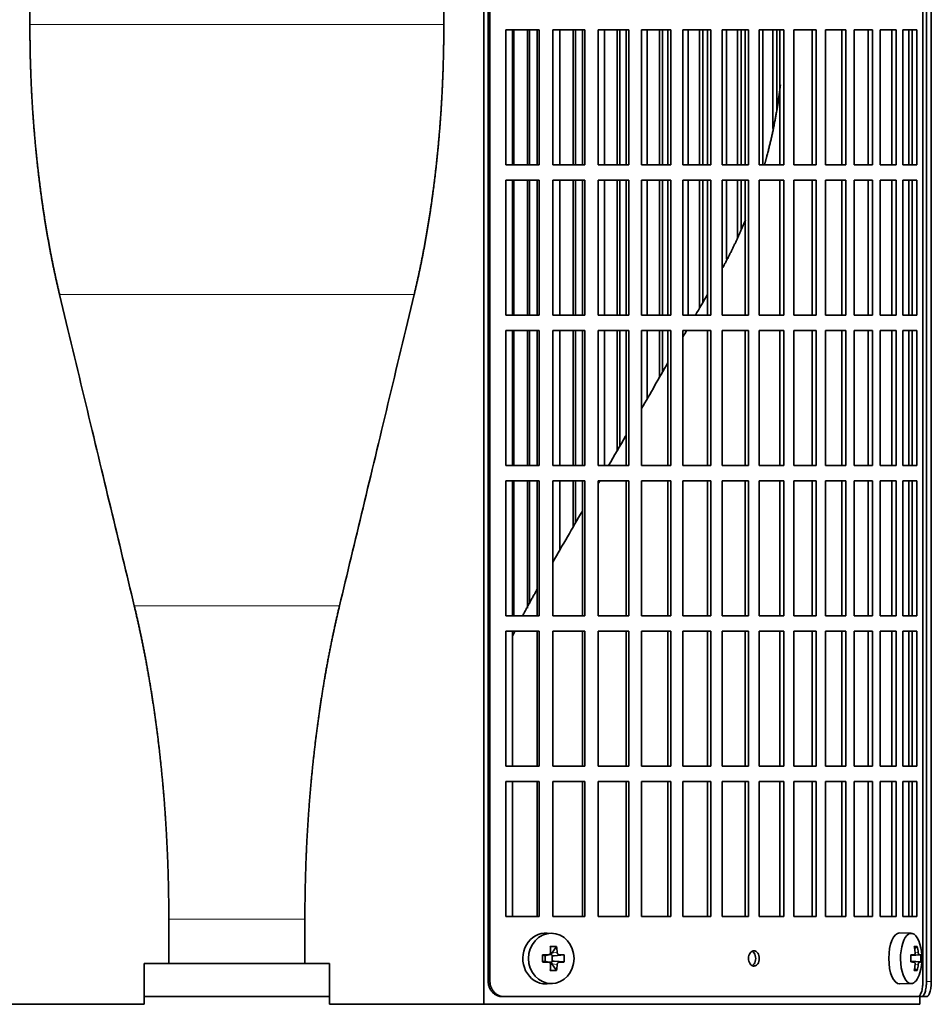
# Model space of a CAD drawing. Header units: millimetres. Extents: x 418 to 1302, y -1347 to 1467.
# Tile 12 of 25: x 525 to 704, y -68 to 125. Entities that reach past the tile are written whole.
import ezdxf

# ---------------------------------------------------------------- set-up
doc = ezdxf.new("R2010")
doc.units = ezdxf.units.MM
for name, color, linetype in [('M5X8_UNI7687', 7, 'Continuous'), ('VSI344-454_FILTR', 7, 'Continuous'), ('VSI344-454_SUPPO', 7, 'Continuous')]:
    doc.layers.add(name, color=color, linetype=linetype)

# ---------------------------------------------------------------- blocks, each defined once
blk = doc.blocks.new('SE')
at = {"layer": 'M5X8_UNI7687', "color": 7, "linetype": 'Continuous', "lineweight": 35}
for p, q in [((629.72, -54.49), (628.66, -54.42)), ((700.09, -54.48), (697.83, -54.41)), ((630.5, -57.08), (629.59, -58.38)), ((701.27, -57.08), (700.75, -57.47)), ((627.76, -58.72), (628.17, -58.88)), ((628.21, -58.88), (628.97, -58.69)), ((628.26, -59.96), (628.26, -58.87)), ((628.94, -58.66), (629.45, -58.66)), ((629.62, -58.85), (629.62, -59.98)), ((631.99, -58.72), (630.04, -58.88)), ((699.99, -58.77), (700.66, -58.7)), ((701.96, -58.72), (699.99, -58.86)), ((627.76, -60.1), (628.17, -59.95)), ((628.97, -60.14), (628.21, -59.94)), ((629.45, -60.16), (628.96, -60.16)), ((630.5, -61.75), (629.59, -60.44)), ((631.99, -60.1), (630.04, -59.95)), ((701.96, -60.1), (699.99, -59.96)), ((700.66, -60.12), (699.99, -60.06)), ((701.27, -61.75), (700.75, -61.36)), ((628.66, -64.4), (629.72, -64.33)), ((697.83, -64.41), (700.09, -64.34))]:
    blk.add_line(p, q, dxfattribs=at)
at = {"layer": 'M5X8_UNI7687', "color": 4, "linetype": 'Continuous', "lineweight": 9}
for p, q in [((628.17, -58.88), (628.86, -58.7)), ((629.59, -58.38), (630.6, -58.2)), ((631.05, -58.7), (630.04, -58.88)), ((701.67, -58.7), (699.99, -58.86)), ((699.99, -58.77), (700.65, -58.7)), ((700.85, -58.26), (701.46, -58.2)), ((628.86, -60.12), (628.17, -59.95)), ((630.6, -60.62), (629.59, -60.44)), ((630.04, -59.95), (631.05, -60.12)), ((699.99, -59.97), (701.67, -60.12)), ((700.65, -60.12), (699.99, -60.06)), ((701.46, -60.62), (700.85, -60.56))]:
    blk.add_line(p, q, dxfattribs=at)
at = {"layer": 'M5X8_UNI7687', "color": 7, "linetype": 'Continuous', "lineweight": 35}
for centre, radius, start, end in [((692.18, -59.41), 10, 343.7273, 16.2727), ((677.11, -59.41), 49.36, 179.1963, 180.8037), ((621.41, -59.41), 10.6, 356.2556, 3.7444), ((692.56, -59.41), 9.42, 355.7871, 4.2129)]:
    blk.add_arc(centre, radius, start, end, dxfattribs=at)
for centre, major_axis, ratio, start_param, end_param in [((700.07, -59.41), (0, -4.93), 0.422618, 2.175256, 6.283185), ((628.39, -59.41), (0, -5), 0.906308, 3.081955, 6.283185), ((697.8, -59.41), (0, -5), 0.422618, 3.141593, 6.283185), ((626.71, -62.48), (8.86, 2.7), 0.529916, 0.974266, 1.123958), ((625.92, -59.41), (0, 10), 0.34202, -1.449667, -1.335108), ((625.64, -59.41), (0, 10), 0.5, -1.449667, -1.335108), ((694.18, -62.48), (7.75, 5.06), 0.247104, 0.286808, 0.4365), ((692.26, -59.41), (0, 10), 0.866025, 4.833518, 4.948078), ((692.13, -59.41), (0, 10), 0.939693, 4.833518, 4.948078), ((625.78, -59.57), (9.99, 0.37), 0.07899, 1.254131, 1.36869), ((628.17, -58.38), (-0.03, 0.507), 0.355475, 2.983295, 3.209876), ((630.05, -58.38), (-0.561, -0.512), 0.450112, 5.177855, 5.696055), ((629.85, -58.41), (-0.019, -0.502), 0.906042, 5.273044, 5.799842), ((630.05, -58.38), (-0.85, -0.111), 0.58208, 0.96918, 1.487381), ((625.78, -59.57), (9.99, 0.37), 0.07899, 0.897313, 1.011873), ((692.2, -59.57), (9.97, 0.79), 0.036834, 0.556003, 0.670562), ((695.48, -59.41), (0, -9.26), 0.488139, 1.49595, 1.645642), ((692.2, -59.57), (9.97, 0.79), 0.036834, 0.199185, 0.313745), ((625.78, -59.26), (9.99, -0.37), 0.07899, -1.36869, -1.254131), ((628.17, -60.45), (-0.03, -0.507), 0.355475, 3.073309, 3.29989), ((625.92, -59.41), (0, -10), 0.34202, 1.335108, 1.449667), ((626.71, -56.35), (8.86, -2.7), 0.529916, -1.123958, -0.974266), ((629.85, -60.41), (-0.019, 0.502), 0.906042, 0.483343, 1.010141), ((630.05, -60.45), (-0.561, 0.512), 0.450112, 0.58713, 1.105331), ((630.05, -60.45), (-0.85, 0.111), 0.58208, 4.795805, 5.314006), ((625.64, -59.41), (0, -10), 0.5, 1.335108, 1.449667), ((625.78, -59.26), (9.99, -0.37), 0.07899, -1.011873, -0.897313), ((692.2, -59.26), (9.97, -0.79), 0.036834, -0.670562, -0.556003), ((692.26, -59.41), (0, -10), 0.866025, 1.335108, 1.449667), ((694.18, -56.35), (7.75, -5.06), 0.247104, -0.4365, -0.286808), ((692.13, -59.41), (0, -10), 0.939693, 1.335108, 1.449667), ((692.2, -59.26), (9.97, -0.79), 0.036834, -0.313745, -0.199185), ((700.07, -59.41), (0, -4.93), 0.422618, 0, 0.966337), ((628.39, -59.41), (0, -5), 0.906308, 0, 0.059638), ((697.8, -59.41), (0, -5), 0.422618, 0, 0.012961)]:
    blk.add_ellipse(centre, major_axis=major_axis, ratio=ratio, start_param=start_param, end_param=end_param, dxfattribs=at)
blk.add_ellipse((629.45, -59.41), major_axis=(0, -4.93), ratio=0.906308, dxfattribs=at)
for points in [[(628.86, -58.7), (628.88, -58.7), (628.91, -58.7), (628.96, -58.69), (629, -58.68), (629.04, -58.66), (629.08, -58.64), (629.12, -58.62), (629.16, -58.59), (629.19, -58.55), (629.22, -58.52), (629.25, -58.48), (629.27, -58.44), (629.29, -58.39), (629.3, -58.35), (629.31, -58.3), (629.31, -58.26), (629.31, -58.22), (629.31, -58.2)], [(630.6, -58.2), (630.6, -58.22), (630.61, -58.26), (630.61, -58.3), (630.63, -58.35), (630.64, -58.39), (630.66, -58.44), (630.69, -58.48), (630.71, -58.52), (630.74, -58.55), (630.78, -58.59), (630.81, -58.62), (630.85, -58.64), (630.89, -58.66), (630.93, -58.68), (630.97, -58.69), (631.01, -58.7), (631.04, -58.7), (631.05, -58.7)], [(700.65, -58.7), (700.66, -58.7), (700.67, -58.7), (700.7, -58.69), (700.72, -58.68), (700.74, -58.66), (700.76, -58.64), (700.78, -58.62), (700.8, -58.59), (700.82, -58.55), (700.83, -58.52), (700.84, -58.48), (700.85, -58.44), (700.86, -58.39), (700.86, -58.35), (700.86, -58.3), (700.86, -58.26), (700.86, -58.22), (700.86, -58.2)], [(701.46, -58.2), (701.46, -58.22), (701.46, -58.26), (701.47, -58.3), (701.48, -58.35), (701.49, -58.39), (701.5, -58.44), (701.51, -58.48), (701.53, -58.52), (701.54, -58.55), (701.56, -58.59), (701.57, -58.62), (701.59, -58.64), (701.6, -58.66), (701.62, -58.68), (701.64, -58.69), (701.65, -58.7), (701.66, -58.7), (701.67, -58.7)], [(629.31, -60.62), (629.31, -60.6), (629.31, -60.57), (629.31, -60.52), (629.3, -60.48), (629.29, -60.43), (629.27, -60.39), (629.25, -60.35), (629.22, -60.31), (629.19, -60.27), (629.16, -60.24), (629.12, -60.21), (629.08, -60.18), (629.04, -60.16), (629, -60.14), (628.96, -60.13), (628.91, -60.12), (628.88, -60.12), (628.86, -60.12)], [(631.05, -60.12), (631.04, -60.12), (631.01, -60.12), (630.97, -60.13), (630.93, -60.14), (630.89, -60.16), (630.85, -60.18), (630.81, -60.21), (630.78, -60.24), (630.74, -60.27), (630.71, -60.31), (630.69, -60.35), (630.66, -60.39), (630.64, -60.43), (630.63, -60.48), (630.61, -60.52), (630.61, -60.57), (630.6, -60.6), (630.6, -60.62)], [(700.86, -60.62), (700.86, -60.6), (700.86, -60.57), (700.86, -60.52), (700.86, -60.48), (700.86, -60.43), (700.85, -60.39), (700.84, -60.35), (700.83, -60.31), (700.82, -60.27), (700.8, -60.24), (700.78, -60.21), (700.76, -60.18), (700.74, -60.16), (700.72, -60.14), (700.7, -60.13), (700.67, -60.12), (700.66, -60.12), (700.65, -60.12)], [(701.67, -60.12), (701.66, -60.12), (701.65, -60.12), (701.64, -60.13), (701.62, -60.14), (701.6, -60.16), (701.59, -60.18), (701.57, -60.21), (701.56, -60.24), (701.54, -60.27), (701.53, -60.31), (701.51, -60.35), (701.5, -60.39), (701.49, -60.43), (701.48, -60.48), (701.47, -60.52), (701.46, -60.57), (701.46, -60.6), (701.46, -60.62)]]:
    blk.add_open_spline(points, degree=3, dxfattribs=at)
at = {"layer": 'VSI344-454_FILTR', "color": 7, "linetype": 'Continuous', "lineweight": 35}
for p, q in [((617.07, -63.91), (617.07, 209.09)), ((617.41, -63.91), (617.41, 209.09)), ((702.38, -63.91), (702.38, 209.09)), ((703.08, -63.91), (703.08, 205.09)), ((704.03, -63.91), (704.03, 205.09)), ((620.56, 96.34), (620.56, 122.84)), ((620.56, 122.84), (627.04, 122.84)), ((622.08, 96.34), (622.08, 122.84)), ((624.76, 96.34), (624.76, 122.84)), ((625.19, 96.34), (625.19, 122.84)), ((626.65, 96.34), (626.65, 122.84)), ((627.04, 96.34), (627.04, 122.84)), ((629.74, 96.34), (629.74, 122.84)), ((629.74, 122.84), (636.01, 122.84)), ((631.14, 96.34), (631.14, 122.84)), ((633.73, 96.34), (633.73, 122.84)), ((634.22, 96.34), (634.22, 122.84)), ((635.55, 96.34), (635.55, 122.84)), ((636.01, 96.34), (636.01, 122.84)), ((638.62, 96.34), (638.62, 122.84)), ((638.62, 122.84), (644.65, 122.84)), ((639.89, 96.34), (639.89, 122.84)), ((642.38, 96.34), (642.38, 122.84)), ((642.93, 96.34), (642.93, 122.84)), ((644.13, 96.34), (644.13, 122.84)), ((644.65, 96.34), (644.65, 122.84)), ((647.15, 96.34), (647.15, 122.84)), ((647.15, 122.84), (652.91, 122.84)), ((648.28, 96.34), (648.28, 122.84)), ((650.67, 96.34), (650.67, 122.84)), ((651.27, 96.34), (651.27, 122.84)), ((652.34, 96.34), (652.34, 122.84)), ((652.91, 96.34), (652.91, 122.84)), ((655.29, 96.34), (655.29, 122.84)), ((655.29, 122.84), (660.76, 122.84)), ((656.29, 96.34), (656.29, 122.84)), ((658.55, 96.34), (658.55, 122.84)), ((659.21, 96.34), (659.21, 122.84)), ((660.13, 96.34), (660.13, 122.84)), ((660.76, 96.34), (660.76, 122.84)), ((663.01, 96.34), (663.01, 122.84)), ((663.01, 122.84), (668.16, 122.84)), ((663.86, 96.34), (663.86, 122.84)), ((665.99, 96.34), (665.99, 122.84)), ((666.7, 96.34), (666.7, 122.84)), ((667.47, 96.34), (667.47, 122.84)), ((668.16, 96.34), (668.16, 122.84)), ((670.27, 122.84), (675.06, 122.84)), ((670.27, 96.34), (670.27, 122.84)), ((670.97, 96.34), (670.97, 122.84)), ((672.95, 103.5), (672.95, 122.84)), ((673.71, 107.27), (673.71, 122.84)), ((674.33, 96.34), (674.33, 122.84)), ((675.06, 96.34), (675.06, 122.84)), ((677.02, 122.84), (681.45, 122.84)), ((677.02, 96.34), (677.02, 122.84)), ((680.67, 96.34), (680.67, 122.84)), ((681.45, 96.34), (681.45, 122.84)), ((683.24, 122.84), (687.28, 122.84)), ((683.24, 96.34), (683.24, 122.84)), ((686.46, 96.34), (686.46, 122.84)), ((687.28, 96.34), (687.28, 122.84)), ((688.9, 122.84), (692.52, 122.84)), ((688.9, 96.34), (688.9, 122.84)), ((691.67, 96.34), (691.67, 122.84)), ((692.52, 96.34), (692.52, 122.84)), ((693.97, 122.84), (697.16, 122.84)), ((693.97, 96.34), (693.97, 122.84)), ((696.27, 96.34), (696.27, 122.84)), ((697.16, 96.34), (697.16, 122.84)), ((698.43, 122.84), (701.17, 122.84)), ((698.43, 96.34), (698.43, 122.84)), ((700.25, 96.34), (700.25, 122.84)), ((701.17, 96.34), (701.17, 122.84)), ((620.56, 96.34), (627.04, 96.34)), ((629.74, 96.34), (636.01, 96.34)), ((638.62, 96.34), (644.65, 96.34)), ((647.15, 96.34), (652.91, 96.34)), ((655.29, 96.34), (660.76, 96.34)), ((663.01, 96.34), (668.16, 96.34)), ((670.27, 96.34), (675.06, 96.34)), ((677.02, 96.34), (681.45, 96.34)), ((683.24, 96.34), (687.28, 96.34)), ((688.9, 96.34), (692.52, 96.34)), ((693.97, 96.34), (697.16, 96.34)), ((698.43, 96.34), (701.17, 96.34)), ((620.56, 66.84), (620.56, 93.34)), ((620.56, 93.34), (627.04, 93.34)), ((622.08, 66.84), (622.08, 93.34)), ((624.76, 66.84), (624.76, 93.34)), ((625.19, 66.84), (625.19, 93.34)), ((626.65, 66.84), (626.65, 93.34)), ((627.04, 66.84), (627.04, 93.34)), ((629.74, 66.84), (629.74, 93.34)), ((629.74, 93.34), (636.01, 93.34)), ((631.14, 66.84), (631.14, 93.34)), ((633.73, 66.84), (633.73, 93.34)), ((634.22, 66.84), (634.22, 93.34)), ((635.55, 66.84), (635.55, 93.34)), ((636.01, 66.84), (636.01, 93.34)), ((638.62, 66.84), (638.62, 93.34)), ((638.62, 93.34), (644.65, 93.34)), ((639.89, 66.84), (639.89, 93.34)), ((642.38, 66.84), (642.38, 93.34)), ((642.93, 66.84), (642.93, 93.34)), ((644.13, 66.84), (644.13, 93.34)), ((644.65, 66.84), (644.65, 93.34)), ((647.15, 66.84), (647.15, 93.34)), ((647.15, 93.34), (652.91, 93.34)), ((648.28, 66.84), (648.28, 93.34)), ((650.67, 66.84), (650.67, 93.34)), ((651.27, 66.84), (651.27, 93.34)), ((652.34, 66.84), (652.34, 93.34)), ((652.91, 66.84), (652.91, 93.34)), ((655.29, 66.84), (655.29, 93.34)), ((655.29, 93.34), (660.76, 93.34)), ((656.29, 66.84), (656.29, 93.34)), ((658.55, 68.26), (658.55, 93.34)), ((659.21, 69.39), (659.21, 93.34)), ((660.13, 66.84), (660.13, 93.34)), ((660.76, 66.84), (660.76, 93.34)), ((663.01, 66.84), (663.01, 93.34)), ((663.01, 93.34), (668.16, 93.34)), ((663.86, 77.83), (663.86, 93.34)), ((665.99, 81.99), (665.99, 93.34)), ((666.7, 83.71), (666.7, 93.34)), ((667.47, 66.84), (667.47, 93.34)), ((668.16, 66.84), (668.16, 93.34)), ((670.27, 93.34), (675.06, 93.34)), ((670.27, 66.84), (670.27, 93.34)), ((674.33, 66.84), (674.33, 93.34)), ((675.06, 66.84), (675.06, 93.34)), ((677.02, 93.34), (681.45, 93.34)), ((677.02, 66.84), (677.02, 93.34)), ((680.67, 66.84), (680.67, 93.34)), ((681.45, 66.84), (681.45, 93.34)), ((683.24, 93.34), (687.28, 93.34)), ((683.24, 66.84), (683.24, 93.34)), ((686.46, 66.84), (686.46, 93.34)), ((687.28, 66.84), (687.28, 93.34)), ((688.9, 93.34), (692.52, 93.34)), ((688.9, 66.84), (688.9, 93.34)), ((691.67, 66.84), (691.67, 93.34)), ((692.52, 66.84), (692.52, 93.34)), ((693.97, 93.34), (697.16, 93.34)), ((693.97, 66.84), (693.97, 93.34)), ((696.27, 66.84), (696.27, 93.34)), ((697.16, 66.84), (697.16, 93.34)), ((698.43, 93.34), (701.17, 93.34)), ((698.43, 66.84), (698.43, 93.34)), ((700.25, 66.84), (700.25, 93.34)), ((701.17, 66.84), (701.17, 93.34)), ((620.56, 66.84), (627.04, 66.84)), ((629.74, 66.84), (636.01, 66.84)), ((638.62, 66.84), (644.65, 66.84)), ((647.15, 66.84), (652.91, 66.84)), ((655.29, 66.84), (660.76, 66.84)), ((663.01, 66.84), (668.16, 66.84)), ((670.27, 66.84), (675.06, 66.84)), ((677.02, 66.84), (681.45, 66.84)), ((683.24, 66.84), (687.28, 66.84)), ((688.9, 66.84), (692.52, 66.84)), ((693.97, 66.84), (697.16, 66.84)), ((698.43, 66.84), (701.17, 66.84)), ((620.56, 37.34), (620.56, 63.84)), ((620.56, 63.84), (627.04, 63.84)), ((622.08, 37.34), (622.08, 63.84)), ((624.76, 37.34), (624.76, 63.84)), ((625.19, 37.34), (625.19, 63.84)), ((626.65, 37.34), (626.65, 63.84)), ((627.04, 37.34), (627.04, 63.84)), ((629.74, 37.34), (629.74, 63.84)), ((629.74, 63.84), (636.01, 63.84)), ((631.14, 37.34), (631.14, 63.84)), ((633.73, 37.34), (633.73, 63.84)), ((634.22, 37.34), (634.22, 63.84)), ((635.55, 37.34), (635.55, 63.84)), ((636.01, 37.34), (636.01, 63.84)), ((638.62, 37.34), (638.62, 63.84)), ((638.62, 63.84), (644.65, 63.84)), ((639.89, 37.34), (639.89, 63.84)), ((642.38, 40.25), (642.38, 63.84)), ((642.93, 41.19), (642.93, 63.84)), ((644.13, 37.34), (644.13, 63.84)), ((644.65, 37.34), (644.65, 63.84)), ((647.15, 37.34), (647.15, 63.84)), ((647.15, 63.84), (652.91, 63.84)), ((648.28, 50.47), (648.28, 63.84)), ((650.67, 54.6), (650.67, 63.84)), ((651.27, 55.65), (651.27, 63.84)), ((652.34, 37.34), (652.34, 63.84)), ((652.91, 37.34), (652.91, 63.84)), ((655.29, 37.34), (655.29, 63.84)), ((655.29, 63.84), (660.76, 63.84)), ((660.13, 37.34), (660.13, 63.84)), ((660.76, 37.34), (660.76, 63.84)), ((663.01, 37.34), (663.01, 63.84)), ((663.01, 63.84), (668.16, 63.84)), ((667.47, 37.34), (667.47, 63.84)), ((668.16, 37.34), (668.16, 63.84)), ((670.27, 63.84), (675.06, 63.84)), ((670.27, 37.34), (670.27, 63.84)), ((674.33, 37.34), (674.33, 63.84)), ((675.06, 37.34), (675.06, 63.84)), ((677.02, 63.84), (681.45, 63.84)), ((677.02, 37.34), (677.02, 63.84)), ((680.67, 37.34), (680.67, 63.84)), ((681.45, 37.34), (681.45, 63.84)), ((683.24, 63.84), (687.28, 63.84)), ((683.24, 37.34), (683.24, 63.84)), ((686.46, 37.34), (686.46, 63.84)), ((687.28, 37.34), (687.28, 63.84)), ((688.9, 63.84), (692.52, 63.84)), ((688.9, 37.34), (688.9, 63.84)), ((691.67, 37.34), (691.67, 63.84)), ((692.52, 37.34), (692.52, 63.84)), ((693.97, 63.84), (697.16, 63.84)), ((693.97, 37.34), (693.97, 63.84)), ((696.27, 37.34), (696.27, 63.84)), ((697.16, 37.34), (697.16, 63.84)), ((698.43, 63.84), (701.17, 63.84)), ((698.43, 37.34), (698.43, 63.84)), ((700.25, 37.34), (700.25, 63.84)), ((701.17, 37.34), (701.17, 63.84)), ((620.56, 37.34), (627.04, 37.34)), ((629.74, 37.34), (636.01, 37.34)), ((638.62, 37.34), (644.65, 37.34)), ((647.15, 37.34), (652.91, 37.34)), ((655.29, 37.34), (660.76, 37.34)), ((663.01, 37.34), (668.16, 37.34)), ((670.27, 37.34), (675.06, 37.34)), ((677.02, 37.34), (681.45, 37.34)), ((683.24, 37.34), (687.28, 37.34)), ((688.9, 37.34), (692.52, 37.34)), ((693.97, 37.34), (697.16, 37.34)), ((698.43, 37.34), (701.17, 37.34)), ((620.56, 7.84), (620.56, 34.34)), ((620.56, 34.34), (627.04, 34.34)), ((622.08, 7.84), (622.08, 34.34)), ((624.76, 9.37), (624.76, 34.34)), ((625.19, 10.18), (625.19, 34.34)), ((626.65, 7.84), (626.65, 34.34)), ((627.04, 7.84), (627.04, 34.34)), ((629.74, 7.84), (629.74, 34.34)), ((629.74, 34.34), (636.01, 34.34)), ((631.14, 20.77), (631.14, 34.34)), ((633.73, 25.27), (633.73, 34.34)), ((634.22, 26.11), (634.22, 34.34)), ((635.55, 7.84), (635.55, 34.34)), ((636.01, 7.84), (636.01, 34.34)), ((638.62, 7.84), (638.62, 34.34)), ((638.62, 34.34), (644.65, 34.34)), ((644.13, 7.84), (644.13, 34.34)), ((644.65, 7.84), (644.65, 34.34)), ((647.15, 7.84), (647.15, 34.34)), ((647.15, 34.34), (652.91, 34.34)), ((652.34, 7.84), (652.34, 34.34)), ((652.91, 7.84), (652.91, 34.34)), ((655.29, 7.84), (655.29, 34.34)), ((655.29, 34.34), (660.76, 34.34)), ((660.13, 7.84), (660.13, 34.34)), ((660.76, 7.84), (660.76, 34.34)), ((663.01, 7.84), (663.01, 34.34)), ((663.01, 34.34), (668.16, 34.34)), ((667.47, 7.84), (667.47, 34.34)), ((668.16, 7.84), (668.16, 34.34)), ((670.27, 34.34), (675.06, 34.34)), ((670.27, 7.84), (670.27, 34.34)), ((674.33, 7.84), (674.33, 34.34)), ((675.06, 7.84), (675.06, 34.34)), ((677.02, 34.34), (681.45, 34.34)), ((677.02, 7.84), (677.02, 34.34)), ((680.67, 7.84), (680.67, 34.34)), ((681.45, 7.84), (681.45, 34.34)), ((683.24, 34.34), (687.28, 34.34)), ((683.24, 7.84), (683.24, 34.34)), ((686.46, 7.84), (686.46, 34.34)), ((687.28, 7.84), (687.28, 34.34)), ((688.9, 34.34), (692.52, 34.34)), ((688.9, 7.84), (688.9, 34.34)), ((691.67, 7.84), (691.67, 34.34)), ((692.52, 7.84), (692.52, 34.34)), ((693.97, 34.34), (697.16, 34.34)), ((693.97, 7.84), (693.97, 34.34)), ((696.27, 7.84), (696.27, 34.34)), ((697.16, 7.84), (697.16, 34.34)), ((698.43, 34.34), (701.17, 34.34)), ((698.43, 7.84), (698.43, 34.34)), ((700.25, 7.84), (700.25, 34.34)), ((701.17, 7.84), (701.17, 34.34)), ((620.56, 7.84), (627.04, 7.84)), ((629.74, 7.84), (636.01, 7.84)), ((638.62, 7.84), (644.65, 7.84)), ((647.15, 7.84), (652.91, 7.84)), ((655.29, 7.84), (660.76, 7.84)), ((663.01, 7.84), (668.16, 7.84)), ((670.27, 7.84), (675.06, 7.84)), ((677.02, 7.84), (681.45, 7.84)), ((683.24, 7.84), (687.28, 7.84)), ((688.9, 7.84), (692.52, 7.84)), ((693.97, 7.84), (697.16, 7.84)), ((698.43, 7.84), (701.17, 7.84)), ((620.56, -21.66), (620.56, 4.84)), ((620.56, 4.84), (627.04, 4.84)), ((626.65, -21.66), (626.65, 4.84)), ((627.04, -21.66), (627.04, 4.84)), ((629.74, -21.66), (629.74, 4.84)), ((629.74, 4.84), (636.01, 4.84)), ((635.55, -21.66), (635.55, 4.84)), ((636.01, -21.66), (636.01, 4.84)), ((638.62, -21.66), (638.62, 4.84)), ((638.62, 4.84), (644.65, 4.84)), ((644.13, -21.66), (644.13, 4.84)), ((644.65, -21.66), (644.65, 4.84)), ((647.15, -21.66), (647.15, 4.84)), ((647.15, 4.84), (652.91, 4.84)), ((652.34, -21.66), (652.34, 4.84)), ((652.91, -21.66), (652.91, 4.84)), ((655.29, -21.66), (655.29, 4.84)), ((655.29, 4.84), (660.76, 4.84)), ((660.13, -21.66), (660.13, 4.84)), ((660.76, -21.66), (660.76, 4.84)), ((663.01, -21.66), (663.01, 4.84)), ((663.01, 4.84), (668.16, 4.84)), ((667.47, -21.66), (667.47, 4.84)), ((668.16, -21.66), (668.16, 4.84)), ((670.27, 4.84), (675.06, 4.84)), ((670.27, -21.66), (670.27, 4.84)), ((674.33, -21.66), (674.33, 4.84)), ((675.06, -21.66), (675.06, 4.84)), ((677.02, 4.84), (681.45, 4.84)), ((677.02, -21.66), (677.02, 4.84)), ((680.67, -21.66), (680.67, 4.84)), ((681.45, -21.66), (681.45, 4.84)), ((683.24, 4.84), (687.28, 4.84)), ((683.24, -21.66), (683.24, 4.84)), ((686.46, -21.66), (686.46, 4.84)), ((687.28, -21.66), (687.28, 4.84)), ((688.9, 4.84), (692.52, 4.84)), ((688.9, -21.66), (688.9, 4.84)), ((691.67, -21.66), (691.67, 4.84)), ((692.52, -21.66), (692.52, 4.84)), ((693.97, 4.84), (697.16, 4.84)), ((693.97, -21.66), (693.97, 4.84)), ((696.27, -21.66), (696.27, 4.84)), ((697.16, -21.66), (697.16, 4.84)), ((698.43, 4.84), (701.17, 4.84)), ((698.43, -21.66), (698.43, 4.84)), ((700.25, -21.66), (700.25, 4.84)), ((701.17, -21.66), (701.17, 4.84)), ((620.56, -21.66), (627.04, -21.66)), ((629.74, -21.66), (636.01, -21.66)), ((638.62, -21.66), (644.65, -21.66)), ((647.15, -21.66), (652.91, -21.66)), ((655.29, -21.66), (660.76, -21.66)), ((663.01, -21.66), (668.16, -21.66)), ((670.27, -21.66), (675.06, -21.66)), ((677.02, -21.66), (681.45, -21.66)), ((683.24, -21.66), (687.28, -21.66)), ((688.9, -21.66), (692.52, -21.66)), ((693.97, -21.66), (697.16, -21.66)), ((698.43, -21.66), (701.17, -21.66)), ((620.56, -51.16), (620.56, -24.66)), ((620.56, -24.66), (627.04, -24.66)), ((626.65, -51.16), (626.65, -24.66)), ((627.04, -51.16), (627.04, -24.66)), ((629.74, -51.16), (629.74, -24.66)), ((629.74, -24.66), (636.01, -24.66)), ((635.55, -51.16), (635.55, -24.66)), ((636.01, -51.16), (636.01, -24.66)), ((638.62, -51.16), (638.62, -24.66)), ((638.62, -24.66), (644.65, -24.66)), ((644.13, -51.16), (644.13, -24.66)), ((644.65, -51.16), (644.65, -24.66)), ((647.15, -51.16), (647.15, -24.66)), ((647.15, -24.66), (652.91, -24.66)), ((652.34, -51.16), (652.34, -24.66)), ((652.91, -51.16), (652.91, -24.66)), ((655.29, -51.16), (655.29, -24.66)), ((655.29, -24.66), (660.76, -24.66)), ((660.13, -51.16), (660.13, -24.66)), ((660.76, -51.16), (660.76, -24.66)), ((663.01, -51.16), (663.01, -24.66)), ((663.01, -24.66), (668.16, -24.66)), ((667.47, -51.16), (667.47, -24.66)), ((668.16, -51.16), (668.16, -24.66)), ((670.27, -24.66), (675.06, -24.66)), ((670.27, -51.16), (670.27, -24.66)), ((674.33, -51.16), (674.33, -24.66)), ((675.06, -51.16), (675.06, -24.66)), ((677.02, -24.66), (681.45, -24.66)), ((677.02, -51.16), (677.02, -24.66)), ((680.67, -51.16), (680.67, -24.66)), ((681.45, -51.16), (681.45, -24.66)), ((683.24, -24.66), (687.28, -24.66)), ((683.24, -51.16), (683.24, -24.66)), ((686.46, -51.16), (686.46, -24.66)), ((687.28, -51.16), (687.28, -24.66)), ((688.9, -24.66), (692.52, -24.66)), ((688.9, -51.16), (688.9, -24.66)), ((691.67, -51.16), (691.67, -24.66)), ((692.52, -51.16), (692.52, -24.66)), ((693.97, -24.66), (697.16, -24.66)), ((693.97, -51.16), (693.97, -24.66)), ((696.27, -51.16), (696.27, -24.66)), ((697.16, -51.16), (697.16, -24.66)), ((698.43, -24.66), (701.17, -24.66)), ((698.43, -51.16), (698.43, -24.66)), ((700.25, -51.16), (700.25, -24.66)), ((701.17, -51.16), (701.17, -24.66)), ((620.56, -51.16), (627.04, -51.16)), ((629.74, -51.16), (636.01, -51.16)), ((638.62, -51.16), (644.65, -51.16)), ((647.15, -51.16), (652.91, -51.16)), ((655.29, -51.16), (660.76, -51.16)), ((663.01, -51.16), (668.16, -51.16)), ((670.27, -51.16), (675.06, -51.16)), ((677.02, -51.16), (681.45, -51.16)), ((683.24, -51.16), (687.28, -51.16)), ((688.9, -51.16), (692.52, -51.16)), ((693.97, -51.16), (697.16, -51.16)), ((698.43, -51.16), (701.17, -51.16)), ((549.58, -66.91), (585.91, -66.91)), ((620.22, -66.91), (619.87, -66.91)), ((620.22, -66.91), (701.31, -66.91)), ((701.75, -66.91), (702.11, -66.91)), ((703.06, -66.91), (702.11, -66.91))]:
    blk.add_line(p, q, dxfattribs=at)
at = {"layer": 'VSI344-454_FILTR', "color": 4, "linetype": 'Continuous', "lineweight": 9}
for p, q in [((617.41, -63.91), (617.07, -63.91)), ((704.03, -63.91), (703.08, -63.91))]:
    blk.add_line(p, q, dxfattribs=at)
at = {"layer": 'VSI344-454_FILTR', "color": 7, "linetype": 'Continuous', "lineweight": 35}
for points, knots in [([(669.22, -60.91), (669.15, -60.91), (669.01, -60.9), (668.73, -60.77), (668.44, -60.49), (668.2, -59.99), (668.12, -59.4), (668.21, -58.82), (668.42, -58.38), (668.68, -58.1), (668.94, -57.94), (669.12, -57.92), (669.22, -57.91)], [0, 0, 0, 0, 0.064066, 0.126815, 0.254692, 0.378277, 0.50107, 0.625893, 0.749447, 0.833633, 0.916759, 1, 1, 1, 1]), ([(669.22, -57.91), (669.29, -57.92), (669.43, -57.93), (669.7, -58.05), (669.99, -58.33), (670.22, -58.84), (670.3, -59.42), (670.22, -60), (670.01, -60.45), (669.75, -60.72), (669.49, -60.88), (669.31, -60.9), (669.22, -60.91)], [0, 0, 0, 0, 0.064066, 0.126815, 0.254692, 0.378277, 0.50107, 0.625893, 0.749447, 0.833633, 0.916759, 1, 1, 1, 1]), ([(668.86, -60.83), (668.92, -60.8), (669.06, -60.7), (669.3, -60.45), (669.51, -60), (669.59, -59.42), (669.51, -58.84), (669.28, -58.33), (669.04, -58.09), (668.89, -58.01), (668.87, -58)], [0.1064378, 0.1064378, 0.1064378, 0.1064378, 0.1663652, 0.2505516, 0.3741057, 0.498929, 0.621722, 0.7453065, 0.8731842, 0.8878187, 0.8878187, 0.8878187, 0.8878187]), ([(619.87, -66.91), (619.82, -66.91), (619.71, -66.91), (619.56, -66.89), (619.4, -66.87), (619.25, -66.84), (619.1, -66.8), (618.95, -66.75), (618.68, -66.63), (618.31, -66.42), (617.88, -66.05), (617.53, -65.59), (617.31, -65.15), (617.19, -64.78), (617.12, -64.5), (617.08, -64.21), (617.07, -64.01), (617.07, -63.91)], [0, 0, 0, 0, 0.036074, 0.071827, 0.107372, 0.142823, 0.178296, 0.213907, 0.249769, 0.37568, 0.49974, 0.623937, 0.750153, 0.812742, 0.874833, 0.937047, 1, 1, 1, 1]), ([(617.41, -63.91), (617.42, -63.97), (617.42, -64.08), (617.43, -64.25), (617.45, -64.42), (617.48, -64.58), (617.52, -64.74), (617.57, -64.9), (617.68, -65.19), (617.87, -65.59), (618.23, -66.05), (618.65, -66.42), (619.06, -66.65), (619.41, -66.79), (619.67, -66.86), (619.94, -66.9), (620.13, -66.91), (620.22, -66.91)], [0, 0, 0, 0, 0.036092, 0.07186, 0.10742, 0.142884, 0.178369, 0.213992, 0.249865, 0.376032, 0.500265, 0.624304, 0.750267, 0.812832, 0.874898, 0.937082, 1, 1, 1, 1]), ([(701.31, -66.91), (701.33, -66.91), (701.37, -66.91), (701.43, -66.89), (701.49, -66.87), (701.55, -66.84), (701.61, -66.8), (701.67, -66.75), (701.77, -66.63), (701.91, -66.42), (702.08, -66.05), (702.21, -65.59), (702.29, -65.15), (702.33, -64.78), (702.36, -64.5), (702.37, -64.21), (702.38, -64.01), (702.38, -63.91)], [0, 0, 0, 0, 0.036074, 0.071827, 0.107372, 0.142823, 0.178296, 0.213907, 0.249769, 0.375679, 0.49974, 0.623937, 0.750153, 0.812742, 0.874833, 0.937047, 1, 1, 1, 1]), ([(702.11, -66.91), (702.13, -66.91), (702.17, -66.91), (702.22, -66.89), (702.28, -66.87), (702.33, -66.84), (702.38, -66.8), (702.44, -66.75), (702.53, -66.63), (702.66, -66.42), (702.81, -66.05), (702.92, -65.59), (703, -65.15), (703.04, -64.78), (703.06, -64.5), (703.08, -64.21), (703.08, -64.01), (703.08, -63.91)], [0, 0, 0, 0, 0.036074, 0.071835, 0.107394, 0.142867, 0.178369, 0.214016, 0.24992, 0.375515, 0.499619, 0.623903, 0.749864, 0.812553, 0.874725, 0.937001, 1, 1, 1, 1]), ([(704.03, -63.91), (704.03, -63.97), (704.03, -64.08), (704.02, -64.25), (704.02, -64.42), (704.01, -64.58), (703.99, -64.74), (703.98, -64.9), (703.94, -65.19), (703.87, -65.59), (703.76, -66.05), (703.61, -66.42), (703.47, -66.65), (703.35, -66.79), (703.25, -66.86), (703.16, -66.9), (703.09, -66.91), (703.06, -66.91)], [0, 0, 0, 0, 0.03611, 0.071905, 0.107497, 0.143003, 0.178538, 0.214218, 0.250157, 0.376062, 0.500393, 0.624478, 0.750119, 0.812755, 0.87487, 0.93708, 1, 1, 1, 1])]:
    blk.add_open_spline(points, degree=3, knots=knots, dxfattribs=at)
at = {"layer": 'VSI344-454_SUPPO', "color": 7, "linetype": 'Continuous', "lineweight": 35}
for p, q in [((616.22, -68.41), (616.22, 209.68)), ((527.13, 123.89), (527.13, 135.74)), ((608.36, 123.89), (608.36, 135.74)), ((621.82, 96.34), (621.82, 122.84)), ((699.59, 96.34), (699.59, 122.84)), ((621.82, 66.84), (621.82, 93.34)), ((699.59, 66.84), (699.59, 93.34)), ((621.82, 37.34), (621.82, 63.84)), ((699.59, 37.34), (699.59, 63.84)), ((621.82, 7.84), (621.82, 34.34)), ((699.59, 7.84), (699.59, 34.34)), ((621.82, -21.66), (621.82, 4.84)), ((699.59, -21.66), (699.59, 4.84)), ((621.82, -51.16), (621.82, -24.66)), ((699.59, -51.16), (699.59, -24.66)), ((554.39, -60.41), (554.39, -51.67)), ((581.1, -60.41), (581.1, -51.67)), ((554.39, -60.41), (549.58, -60.41)), ((549.58, -60.41), (549.58, -68.41)), ((554.39, -60.41), (581.1, -60.41)), ((581.1, -60.41), (585.91, -60.41)), ((585.91, -60.41), (585.91, -68.41)), ((701.75, -68.41), (701.75, -66.64)), ((519.28, -68.41), (549.58, -68.41)), ((616.22, -68.41), (585.91, -68.41)), ((616.22, -68.41), (701.75, -68.41))]:
    blk.add_line(p, q, dxfattribs=at)
at = {"layer": 'VSI344-454_SUPPO', "color": 4, "linetype": 'Continuous', "lineweight": 9}
for p, q in [((527.13, 123.89), (608.36, 123.89)), ((532.96, 70.89), (602.54, 70.89)), ((587.89, 9.8), (547.61, 9.8)), ((581.1, -51.67), (554.39, -51.67))]:
    blk.add_line(p, q, dxfattribs=at)
at = {"layer": 'VSI344-454_SUPPO', "color": 7, "linetype": 'Continuous', "lineweight": 35}
for points, degree, knots in [([(532.96, 70.89), (531.53, 76.83), (530.45, 83.21), (529.35, 89.61), (528.62, 96.32), (527.88, 103.04), (527.5, 109.97), (527.13, 116.89), (527.13, 123.89)], 2, [0, 0, 0, 0.25, 0.25, 0.5, 0.5, 0.75, 0.75, 1, 1, 1]), ([(608.36, 123.89), (608.36, 116.89), (607.99, 109.97), (607.62, 103.04), (606.88, 96.32), (606.14, 89.61), (605.05, 83.21), (603.96, 76.83), (602.54, 70.89)], 2, [0, 0, 0, 0.25, 0.25, 0.5, 0.5, 0.75, 0.75, 1, 1, 1]), ([(674.42, 112.05), (674.34, 111.43), (674.26, 110.81), (673.42, 104.29), (671.74, 97.98), (671.52, 97.15), (671.29, 96.32)], 2, [0.2260679, 0.2260679, 0.2260679, 0.25, 0.25, 0.5, 0.5, 0.5329293, 0.5329293, 0.5329293]), ([(640.7, 37.34), (641.81, 39.26), (642.96, 41.24), (644.1, 43.23), (644.13, 43.28)], 3, [0.40501308, 0.40501308, 0.40501308, 0.40501308, 0.5, 0.50245811, 0.50245811, 0.50245811, 0.50245811]), ([(554.39, -51.67), (554.39, -43.58), (553.96, -35.58), (553.53, -27.54), (552.67, -19.75), (551.81, -11.96), (550.54, -4.53), (549.27, 2.89), (547.61, 9.8)], 2, [0, 0, 0, 0.25, 0.25, 0.5, 0.5, 0.75, 0.75, 1, 1, 1]), ([(587.89, 9.8), (586.23, 2.89), (584.96, -4.53), (583.69, -11.96), (582.83, -19.75), (581.97, -27.54), (581.53, -35.58), (581.1, -43.58), (581.1, -51.67)], 2, [0, 0, 0, 0.25, 0.25, 0.5, 0.5, 0.75, 0.75, 1, 1, 1])]:
    blk.add_open_spline(points, degree=degree, knots=knots, dxfattribs=at)
for points, degree in [([(667.56, 85.56), (665.57, 80.72), (663.08, 76.15)], 2), ([(547.61, 9.8), (546.11, 16.04), (543.02, 28.89), (538.14, 49.26), (534.71, 63.56), (532.96, 70.89)], 3), ([(587.89, 9.8), (589.39, 16.04), (592.47, 28.89), (597.35, 49.26), (600.78, 63.56), (602.54, 70.89)], 3), ([(657.73, 66.84), (658.53, 68.22), (659.33, 69.6), (660.13, 70.99)], 3), ([(655.29, 62.61), (655.53, 63.02), (655.77, 63.43), (656, 63.84)], 3), ([(647.15, 48.51), (648.87, 51.49), (650.6, 54.48), (652.34, 57.49)], 3), ([(638.62, 33.73), (638.74, 33.93), (638.85, 34.13), (638.97, 34.34)], 3), ([(629.74, 18.35), (631.67, 21.69), (633.61, 25.05), (635.55, 28.42)], 3), ([(626.64, 12.98), (625.19, 10.47), (623.86, 7.9)], 2), ([(626.64, 12.98), (626.64, 12.98), (626.64, 12.99), (626.65, 12.99)], 3), ([(622.35, 4.87), (622.07, 4.29), (621.79, 3.71)], 2)]:
    blk.add_open_spline(points, degree=degree, dxfattribs=at)

msp = doc.modelspace()

# ---------------------------------------------------------------- block references
msp.add_blockref('SE', (0, 0))

doc.saveas('drawing.dxf')
